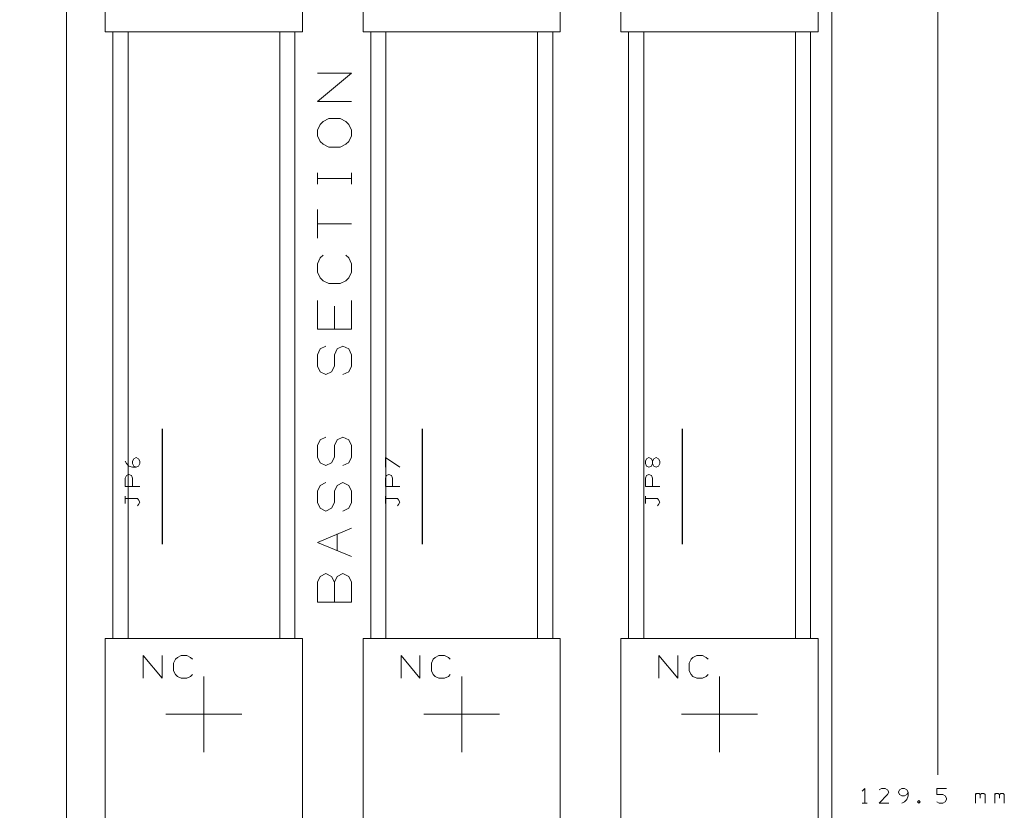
# Model space of a CAD drawing. Header units: millimetres. Extents: x -128 to 128, y -97 to 97.
# Tile 26 of 27: x 62 to 127, y 17 to 69. Entities that reach past the tile are written whole.
import ezdxf

# ---------------------------------------------------------------- set-up
doc = ezdxf.new("R2010")
doc.units = ezdxf.units.MM
doc.header["$MEASUREMENT"] = 0
doc.layers.add('Ebene 1', color=7, linetype='Continuous')

msp = doc.modelspace()

# ---------------------------------------------------------------- linework, layer by layer
at = {"layer": 'Ebene 1', "lineweight": 20}
for points, knots in [([(-102.7063, -46.9188), (-102.7063, -46.9188), (116.0512, -46.9188), (116.0512, -46.9188), (116.0512, -46.9188), (116.0512, -46.9188), (116.0512, 82.5514), (116.0512, 82.5514), (116.0512, 82.5514), (116.0512, 82.5514), (-102.7063, 82.5514), (-102.7063, 82.5514), (-102.7063, 82.5514), (-102.7063, 82.5514), (-102.7063, -46.9188), (-102.7063, -46.9188)], [0, 0, 0, 0, 0.2, 0.2, 0.2, 0.2, 0.4, 0.4, 0.4, 0.4, 0.6, 0.6, 0.6, 0.6, 1, 1, 1, 1]), ([(68.1387, 68.0815), (68.1387, 68.0815), (81.1385, 68.0815), (81.1385, 68.0815), (81.1385, 68.0815), (81.1385, 68.0815), (81.1385, 70.5813), (81.1385, 70.5813), (81.1385, 70.5813), (81.1385, 70.5813), (68.1387, 70.5813), (68.1387, 70.5813), (68.1387, 70.5813), (68.1387, 70.5813), (68.1387, 68.0815), (68.1387, 68.0815)], [0, 0, 0, 0, 0.2, 0.2, 0.2, 0.2, 0.4, 0.4, 0.4, 0.4, 0.6, 0.6, 0.6, 0.6, 1, 1, 1, 1]), ([(85.1387, 68.0815), (85.1387, 68.0815), (98.1386, 68.0815), (98.1386, 68.0815), (98.1386, 68.0815), (98.1386, 68.0815), (98.1386, 70.5813), (98.1386, 70.5813), (98.1386, 70.5813), (98.1386, 70.5813), (85.1387, 70.5813), (85.1387, 70.5813), (85.1387, 70.5813), (85.1387, 70.5813), (85.1387, 68.0815), (85.1387, 68.0815)], [0, 0, 0, 0, 0.2, 0.2, 0.2, 0.2, 0.4, 0.4, 0.4, 0.4, 0.6, 0.6, 0.6, 0.6, 1, 1, 1, 1]), ([(102.1387, 68.0815), (102.1387, 68.0815), (115.1386, 68.0815), (115.1386, 68.0815), (115.1386, 68.0815), (115.1386, 68.0815), (115.1386, 70.5813), (115.1386, 70.5813), (115.1386, 70.5813), (115.1386, 70.5813), (102.1387, 70.5813), (102.1387, 70.5813), (102.1387, 70.5813), (102.1387, 70.5813), (102.1387, 68.0815), (102.1387, 68.0815)], [0, 0, 0, 0, 0.2, 0.2, 0.2, 0.2, 0.4, 0.4, 0.4, 0.4, 0.6, 0.6, 0.6, 0.6, 1, 1, 1, 1]), ([(68.6386, 28.0814), (68.6386, 28.0814), (80.6387, 28.0814), (80.6387, 28.0814), (80.6387, 28.0814), (80.6387, 28.0814), (80.6387, 68.0815), (80.6387, 68.0815), (80.6387, 68.0815), (80.6387, 68.0815), (68.6386, 68.0815), (68.6386, 68.0815), (68.6386, 68.0815), (68.6386, 68.0815), (68.6386, 28.0814), (68.6386, 28.0814)], [0, 0, 0, 0, 0.2, 0.2, 0.2, 0.2, 0.4, 0.4, 0.4, 0.4, 0.6, 0.6, 0.6, 0.6, 1, 1, 1, 1]), ([(69.6387, 28.0814), (69.6387, 28.0814), (79.6385, 28.0814), (79.6385, 28.0814), (79.6385, 28.0814), (79.6385, 28.0814), (79.6385, 68.0815), (79.6385, 68.0815), (79.6385, 68.0815), (79.6385, 68.0815), (69.6387, 68.0815), (69.6387, 68.0815), (69.6387, 68.0815), (69.6387, 68.0815), (69.6387, 28.0814), (69.6387, 28.0814)], [0, 0, 0, 0, 0.2, 0.2, 0.2, 0.2, 0.4, 0.4, 0.4, 0.4, 0.6, 0.6, 0.6, 0.6, 1, 1, 1, 1]), ([(85.6386, 28.0814), (85.6386, 28.0814), (97.6387, 28.0814), (97.6387, 28.0814), (97.6387, 28.0814), (97.6387, 28.0814), (97.6387, 68.0815), (97.6387, 68.0815), (97.6387, 68.0815), (97.6387, 68.0815), (85.6386, 68.0815), (85.6386, 68.0815), (85.6386, 68.0815), (85.6386, 68.0815), (85.6386, 28.0814), (85.6386, 28.0814)], [0, 0, 0, 0, 0.2, 0.2, 0.2, 0.2, 0.4, 0.4, 0.4, 0.4, 0.6, 0.6, 0.6, 0.6, 1, 1, 1, 1]), ([(86.6387, 28.0814), (86.6387, 28.0814), (96.6385, 28.0814), (96.6385, 28.0814), (96.6385, 28.0814), (96.6385, 28.0814), (96.6385, 68.0815), (96.6385, 68.0815), (96.6385, 68.0815), (96.6385, 68.0815), (86.6387, 68.0815), (86.6387, 68.0815), (86.6387, 68.0815), (86.6387, 68.0815), (86.6387, 28.0814), (86.6387, 28.0814)], [0, 0, 0, 0, 0.2, 0.2, 0.2, 0.2, 0.4, 0.4, 0.4, 0.4, 0.6, 0.6, 0.6, 0.6, 1, 1, 1, 1]), ([(102.6386, 28.0814), (102.6386, 28.0814), (114.6387, 28.0814), (114.6387, 28.0814), (114.6387, 28.0814), (114.6387, 28.0814), (114.6387, 68.0815), (114.6387, 68.0815), (114.6387, 68.0815), (114.6387, 68.0815), (102.6386, 68.0815), (102.6386, 68.0815), (102.6386, 68.0815), (102.6386, 68.0815), (102.6386, 28.0814), (102.6386, 28.0814)], [0, 0, 0, 0, 0.2, 0.2, 0.2, 0.2, 0.4, 0.4, 0.4, 0.4, 0.6, 0.6, 0.6, 0.6, 1, 1, 1, 1]), ([(103.6387, 28.0814), (103.6387, 28.0814), (113.6385, 28.0814), (113.6385, 28.0814), (113.6385, 28.0814), (113.6385, 28.0814), (113.6385, 68.0815), (113.6385, 68.0815), (113.6385, 68.0815), (113.6385, 68.0815), (103.6387, 68.0815), (103.6387, 68.0815), (103.6387, 68.0815), (103.6387, 68.0815), (103.6387, 28.0814), (103.6387, 28.0814)], [0, 0, 0, 0, 0.2, 0.2, 0.2, 0.2, 0.4, 0.4, 0.4, 0.4, 0.6, 0.6, 0.6, 0.6, 1, 1, 1, 1]), ([(84.3735, 63.4813), (84.3735, 63.4813), (82.1235, 63.4813), (82.1235, 63.4813), (82.1235, 63.4813), (82.1235, 63.4813), (84.3735, 65.3563), (84.3735, 65.3563), (84.3735, 65.3563), (84.3735, 65.3563), (82.1235, 65.3563), (82.1235, 65.3563)], [0, 0, 0, 0, 0.25, 0.25, 0.25, 0.25, 0.5, 0.5, 0.5, 0.5, 1, 1, 1, 1]), ([(83.6235, 60.4813), (83.6235, 60.4813), (82.8735, 60.4813), (82.8735, 60.4813), (82.8735, 60.4813), (82.8735, 60.4813), (82.4985, 60.6689), (82.4985, 60.6689), (82.4985, 60.6689), (82.4985, 60.6689), (82.3112, 60.8563), (82.3112, 60.8563), (82.3112, 60.8563), (82.3112, 60.8563), (82.1235, 61.2313), (82.1235, 61.2313), (82.1235, 61.2313), (82.1235, 61.2313), (82.1235, 61.6063), (82.1235, 61.6063), (82.1235, 61.6063), (82.1235, 61.6063), (82.3112, 61.9813), (82.3112, 61.9813), (82.3112, 61.9813), (82.3112, 61.9813), (82.4985, 62.169), (82.4985, 62.169), (82.4985, 62.169), (82.4985, 62.169), (82.8735, 62.3563), (82.8735, 62.3563), (82.8735, 62.3563), (82.8735, 62.3563), (83.6235, 62.3563), (83.6235, 62.3563), (83.6235, 62.3563), (83.6235, 62.3563), (83.9985, 62.169), (83.9985, 62.169), (83.9985, 62.169), (83.9985, 62.169), (84.1862, 61.9813), (84.1862, 61.9813), (84.1862, 61.9813), (84.1862, 61.9813), (84.3735, 61.6063), (84.3735, 61.6063), (84.3735, 61.6063), (84.3735, 61.6063), (84.3735, 61.2313), (84.3735, 61.2313), (84.3735, 61.2313), (84.3735, 61.2313), (84.1862, 60.8563), (84.1862, 60.8563), (84.1862, 60.8563), (84.1862, 60.8563), (83.9985, 60.6689), (83.9985, 60.6689), (83.9985, 60.6689), (83.9985, 60.6689), (83.6235, 60.4813), (83.6235, 60.4813)], [0, 0, 0, 0, 0.0588235, 0.0588235, 0.0588235, 0.0588235, 0.1176471, 0.1176471, 0.1176471, 0.1176471, 0.1764706, 0.1764706, 0.1764706, 0.1764706, 0.2352941, 0.2352941, 0.2352941, 0.2352941, 0.2941176, 0.2941176, 0.2941176, 0.2941176, 0.3529412, 0.3529412, 0.3529412, 0.3529412, 0.4117647, 0.4117647, 0.4117647, 0.4117647, 0.4705882, 0.4705882, 0.4705882, 0.4705882, 0.5294118, 0.5294118, 0.5294118, 0.5294118, 0.5882353, 0.5882353, 0.5882353, 0.5882353, 0.6470588, 0.6470588, 0.6470588, 0.6470588, 0.7058824, 0.7058824, 0.7058824, 0.7058824, 0.7647059, 0.7647059, 0.7647059, 0.7647059, 0.8235294, 0.8235294, 0.8235294, 0.8235294, 0.8823529, 0.8823529, 0.8823529, 0.8823529, 1, 1, 1, 1]), ([(83.9985, 53.3562), (83.9985, 53.3562), (84.1862, 53.1689), (84.1862, 53.1689), (84.1862, 53.1689), (84.1862, 53.1689), (84.3735, 52.7939), (84.3735, 52.7939), (84.3735, 52.7939), (84.3735, 52.7939), (84.3735, 52.2312), (84.3735, 52.2312), (84.3735, 52.2312), (84.3735, 52.2312), (84.1862, 51.8562), (84.1862, 51.8562), (84.1862, 51.8562), (84.1862, 51.8562), (83.9985, 51.6689), (83.9985, 51.6689), (83.9985, 51.6689), (83.9985, 51.6689), (83.6235, 51.4812), (83.6235, 51.4812), (83.6235, 51.4812), (83.6235, 51.4812), (82.8735, 51.4812), (82.8735, 51.4812), (82.8735, 51.4812), (82.8735, 51.4812), (82.4985, 51.6689), (82.4985, 51.6689), (82.4985, 51.6689), (82.4985, 51.6689), (82.3112, 51.8562), (82.3112, 51.8562), (82.3112, 51.8562), (82.3112, 51.8562), (82.1235, 52.2312), (82.1235, 52.2312), (82.1235, 52.2312), (82.1235, 52.2312), (82.1235, 52.7939), (82.1235, 52.7939), (82.1235, 52.7939), (82.1235, 52.7939), (82.3112, 53.1689), (82.3112, 53.1689), (82.3112, 53.1689), (82.3112, 53.1689), (82.4985, 53.3562), (82.4985, 53.3562)], [0, 0, 0, 0, 0.0714286, 0.0714286, 0.0714286, 0.0714286, 0.1428571, 0.1428571, 0.1428571, 0.1428571, 0.2142857, 0.2142857, 0.2142857, 0.2142857, 0.2857143, 0.2857143, 0.2857143, 0.2857143, 0.3571429, 0.3571429, 0.3571429, 0.3571429, 0.4285714, 0.4285714, 0.4285714, 0.4285714, 0.5, 0.5, 0.5, 0.5, 0.5714286, 0.5714286, 0.5714286, 0.5714286, 0.6428571, 0.6428571, 0.6428571, 0.6428571, 0.7142857, 0.7142857, 0.7142857, 0.7142857, 0.7857143, 0.7857143, 0.7857143, 0.7857143, 0.8571429, 0.8571429, 0.8571429, 0.8571429, 1, 1, 1, 1]), ([(84.3735, 48.4812), (84.3735, 48.4812), (82.1235, 48.4812), (82.1235, 48.4812), (82.1235, 48.4812), (82.1235, 48.4812), (82.1235, 50.3562), (82.1235, 50.3562)], [0, 0, 0, 0, 0.3333333, 0.3333333, 0.3333333, 0.3333333, 1, 1, 1, 1]), ([(83.8112, 45.4815), (83.8112, 45.4815), (84.1862, 45.6688), (84.1862, 45.6688), (84.1862, 45.6688), (84.1862, 45.6688), (84.3735, 46.0438), (84.3735, 46.0438), (84.3735, 46.0438), (84.3735, 46.0438), (84.3735, 46.7938), (84.3735, 46.7938), (84.3735, 46.7938), (84.3735, 46.7938), (84.1862, 47.1688), (84.1862, 47.1688), (84.1862, 47.1688), (84.1862, 47.1688), (83.8112, 47.3565), (83.8112, 47.3565), (83.8112, 47.3565), (83.8112, 47.3565), (83.4362, 47.1688), (83.4362, 47.1688), (83.4362, 47.1688), (83.4362, 47.1688), (83.2485, 46.7938), (83.2485, 46.7938), (83.2485, 46.7938), (83.2485, 46.7938), (83.2485, 46.0438), (83.2485, 46.0438), (83.2485, 46.0438), (83.2485, 46.0438), (83.0612, 45.6688), (83.0612, 45.6688), (83.0612, 45.6688), (83.0612, 45.6688), (82.6862, 45.4815), (82.6862, 45.4815), (82.6862, 45.4815), (82.6862, 45.4815), (82.3112, 45.6688), (82.3112, 45.6688), (82.3112, 45.6688), (82.3112, 45.6688), (82.1235, 46.0438), (82.1235, 46.0438), (82.1235, 46.0438), (82.1235, 46.0438), (82.1235, 46.7938), (82.1235, 46.7938), (82.1235, 46.7938), (82.1235, 46.7938), (82.3112, 47.1688), (82.3112, 47.1688), (82.3112, 47.1688), (82.3112, 47.1688), (82.6862, 47.3565), (82.6862, 47.3565)], [0, 0, 0, 0, 0.0625, 0.0625, 0.0625, 0.0625, 0.125, 0.125, 0.125, 0.125, 0.1875, 0.1875, 0.1875, 0.1875, 0.25, 0.25, 0.25, 0.25, 0.3125, 0.3125, 0.3125, 0.3125, 0.375, 0.375, 0.375, 0.375, 0.4375, 0.4375, 0.4375, 0.4375, 0.5, 0.5, 0.5, 0.5, 0.5625, 0.5625, 0.5625, 0.5625, 0.625, 0.625, 0.625, 0.625, 0.6875, 0.6875, 0.6875, 0.6875, 0.75, 0.75, 0.75, 0.75, 0.8125, 0.8125, 0.8125, 0.8125, 0.875, 0.875, 0.875, 0.875, 1, 1, 1, 1]), ([(83.8112, 39.4815), (83.8112, 39.4815), (84.1862, 39.6688), (84.1862, 39.6688), (84.1862, 39.6688), (84.1862, 39.6688), (84.3735, 40.0438), (84.3735, 40.0438), (84.3735, 40.0438), (84.3735, 40.0438), (84.3735, 40.7938), (84.3735, 40.7938), (84.3735, 40.7938), (84.3735, 40.7938), (84.1862, 41.1688), (84.1862, 41.1688), (84.1862, 41.1688), (84.1862, 41.1688), (83.8112, 41.3565), (83.8112, 41.3565), (83.8112, 41.3565), (83.8112, 41.3565), (83.4362, 41.1688), (83.4362, 41.1688), (83.4362, 41.1688), (83.4362, 41.1688), (83.2485, 40.7938), (83.2485, 40.7938), (83.2485, 40.7938), (83.2485, 40.7938), (83.2485, 40.0438), (83.2485, 40.0438), (83.2485, 40.0438), (83.2485, 40.0438), (83.0612, 39.6688), (83.0612, 39.6688), (83.0612, 39.6688), (83.0612, 39.6688), (82.6862, 39.4815), (82.6862, 39.4815), (82.6862, 39.4815), (82.6862, 39.4815), (82.3112, 39.6688), (82.3112, 39.6688), (82.3112, 39.6688), (82.3112, 39.6688), (82.1235, 40.0438), (82.1235, 40.0438), (82.1235, 40.0438), (82.1235, 40.0438), (82.1235, 40.7938), (82.1235, 40.7938), (82.1235, 40.7938), (82.1235, 40.7938), (82.3112, 41.1688), (82.3112, 41.1688), (82.3112, 41.1688), (82.3112, 41.1688), (82.6862, 41.3565), (82.6862, 41.3565)], [0, 0, 0, 0, 0.0625, 0.0625, 0.0625, 0.0625, 0.125, 0.125, 0.125, 0.125, 0.1875, 0.1875, 0.1875, 0.1875, 0.25, 0.25, 0.25, 0.25, 0.3125, 0.3125, 0.3125, 0.3125, 0.375, 0.375, 0.375, 0.375, 0.4375, 0.4375, 0.4375, 0.4375, 0.5, 0.5, 0.5, 0.5, 0.5625, 0.5625, 0.5625, 0.5625, 0.625, 0.625, 0.625, 0.625, 0.6875, 0.6875, 0.6875, 0.6875, 0.75, 0.75, 0.75, 0.75, 0.8125, 0.8125, 0.8125, 0.8125, 0.875, 0.875, 0.875, 0.875, 1, 1, 1, 1]), ([(70.1724, 39.3714), (70.1724, 39.3714), (70.0137, 39.4508), (70.0137, 39.4508), (70.0137, 39.4508), (70.0137, 39.4508), (69.9343, 39.6095), (69.9343, 39.6095), (69.9343, 39.6095), (69.9343, 39.6095), (69.9343, 39.7683), (69.9343, 39.7683), (69.9343, 39.7683), (69.9343, 39.7683), (70.0137, 39.927), (70.0137, 39.927), (70.0137, 39.927), (70.0137, 39.927), (70.1724, 40.0064), (70.1724, 40.0064), (70.1724, 40.0064), (70.1724, 40.0064), (70.3312, 39.927), (70.3312, 39.927), (70.3312, 39.927), (70.3312, 39.927), (70.4106, 39.7683), (70.4106, 39.7683), (70.4106, 39.7683), (70.4106, 39.7683), (70.4106, 39.6095), (70.4106, 39.6095), (70.4106, 39.6095), (70.4106, 39.6095), (70.3312, 39.4508), (70.3312, 39.4508), (70.3312, 39.4508), (70.3312, 39.4508), (70.1724, 39.3714), (70.1724, 39.3714), (70.1724, 39.3714), (70.1724, 39.3714), (69.9343, 39.3714), (69.9343, 39.3714), (69.9343, 39.3714), (69.9343, 39.3714), (69.6962, 39.4508), (69.6962, 39.4508), (69.6962, 39.4508), (69.6962, 39.4508), (69.5374, 39.6095), (69.5374, 39.6095), (69.5374, 39.6095), (69.5374, 39.6095), (69.4581, 39.7683), (69.4581, 39.7683)], [0, 0, 0, 0, 0.0666667, 0.0666667, 0.0666667, 0.0666667, 0.1333333, 0.1333333, 0.1333333, 0.1333333, 0.2, 0.2, 0.2, 0.2, 0.2666667, 0.2666667, 0.2666667, 0.2666667, 0.3333333, 0.3333333, 0.3333333, 0.3333333, 0.4, 0.4, 0.4, 0.4, 0.4666667, 0.4666667, 0.4666667, 0.4666667, 0.5333333, 0.5333333, 0.5333333, 0.5333333, 0.6, 0.6, 0.6, 0.6, 0.6666667, 0.6666667, 0.6666667, 0.6666667, 0.7333333, 0.7333333, 0.7333333, 0.7333333, 0.8, 0.8, 0.8, 0.8, 0.8666667, 0.8666667, 0.8666667, 0.8666667, 1, 1, 1, 1]), ([(87.5556, 39.3714), (87.5556, 39.3714), (86.6031, 40.0064), (86.6031, 40.0064), (86.6031, 40.0064), (86.6031, 40.0064), (86.6031, 39.3714), (86.6031, 39.3714)], [0, 0, 0, 0, 0.3333333, 0.3333333, 0.3333333, 0.3333333, 1, 1, 1, 1]), ([(104.2243, 39.6095), (104.2243, 39.6095), (104.2243, 39.7683), (104.2243, 39.7683), (104.2243, 39.7683), (104.2243, 39.7683), (104.1449, 39.927), (104.1449, 39.927), (104.1449, 39.927), (104.1449, 39.927), (103.9862, 40.0064), (103.9862, 40.0064), (103.9862, 40.0064), (103.9862, 40.0064), (103.8274, 39.927), (103.8274, 39.927), (103.8274, 39.927), (103.8274, 39.927), (103.7481, 39.7683), (103.7481, 39.7683), (103.7481, 39.7683), (103.7481, 39.7683), (103.7481, 39.6095), (103.7481, 39.6095), (103.7481, 39.6095), (103.7481, 39.6095), (103.8274, 39.4508), (103.8274, 39.4508), (103.8274, 39.4508), (103.8274, 39.4508), (103.9862, 39.3714), (103.9862, 39.3714), (103.9862, 39.3714), (103.9862, 39.3714), (104.1449, 39.4508), (104.1449, 39.4508), (104.1449, 39.4508), (104.1449, 39.4508), (104.2243, 39.6095), (104.2243, 39.6095), (104.2243, 39.6095), (104.2243, 39.6095), (104.3037, 39.4508), (104.3037, 39.4508), (104.3037, 39.4508), (104.3037, 39.4508), (104.4624, 39.3714), (104.4624, 39.3714), (104.4624, 39.3714), (104.4624, 39.3714), (104.6212, 39.4508), (104.6212, 39.4508), (104.6212, 39.4508), (104.6212, 39.4508), (104.7006, 39.6095), (104.7006, 39.6095), (104.7006, 39.6095), (104.7006, 39.6095), (104.7006, 39.7683), (104.7006, 39.7683), (104.7006, 39.7683), (104.7006, 39.7683), (104.6212, 39.927), (104.6212, 39.927), (104.6212, 39.927), (104.6212, 39.927), (104.4624, 40.0064), (104.4624, 40.0064), (104.4624, 40.0064), (104.4624, 40.0064), (104.3037, 39.927), (104.3037, 39.927), (104.3037, 39.927), (104.3037, 39.927), (104.2243, 39.7683), (104.2243, 39.7683)], [0, 0, 0, 0, 0.05, 0.05, 0.05, 0.05, 0.1, 0.1, 0.1, 0.1, 0.15, 0.15, 0.15, 0.15, 0.2, 0.2, 0.2, 0.2, 0.25, 0.25, 0.25, 0.25, 0.3, 0.3, 0.3, 0.3, 0.35, 0.35, 0.35, 0.35, 0.4, 0.4, 0.4, 0.4, 0.45, 0.45, 0.45, 0.45, 0.5, 0.5, 0.5, 0.5, 0.55, 0.55, 0.55, 0.55, 0.6, 0.6, 0.6, 0.6, 0.65, 0.65, 0.65, 0.65, 0.7, 0.7, 0.7, 0.7, 0.75, 0.75, 0.75, 0.75, 0.8, 0.8, 0.8, 0.8, 0.85, 0.85, 0.85, 0.85, 0.9, 0.9, 0.9, 0.9, 1, 1, 1, 1]), ([(70.4106, 38.1014), (70.4106, 38.1014), (69.4581, 38.1014), (69.4581, 38.1014), (69.4581, 38.1014), (69.4581, 38.1014), (69.4581, 38.657), (69.4581, 38.657), (69.4581, 38.657), (69.4581, 38.657), (69.5374, 38.8158), (69.5374, 38.8158), (69.5374, 38.8158), (69.5374, 38.8158), (69.6962, 38.8951), (69.6962, 38.8951), (69.6962, 38.8951), (69.6962, 38.8951), (69.8549, 38.8158), (69.8549, 38.8158), (69.8549, 38.8158), (69.8549, 38.8158), (69.9343, 38.657), (69.9343, 38.657), (69.9343, 38.657), (69.9343, 38.657), (69.9343, 38.1014), (69.9343, 38.1014)], [0, 0, 0, 0, 0.125, 0.125, 0.125, 0.125, 0.25, 0.25, 0.25, 0.25, 0.375, 0.375, 0.375, 0.375, 0.5, 0.5, 0.5, 0.5, 0.625, 0.625, 0.625, 0.625, 0.75, 0.75, 0.75, 0.75, 1, 1, 1, 1]), ([(83.8112, 36.4814), (83.8112, 36.4814), (84.1862, 36.6688), (84.1862, 36.6688), (84.1862, 36.6688), (84.1862, 36.6688), (84.3735, 37.0438), (84.3735, 37.0438), (84.3735, 37.0438), (84.3735, 37.0438), (84.3735, 37.7938), (84.3735, 37.7938), (84.3735, 37.7938), (84.3735, 37.7938), (84.1862, 38.1688), (84.1862, 38.1688), (84.1862, 38.1688), (84.1862, 38.1688), (83.8112, 38.3565), (83.8112, 38.3565), (83.8112, 38.3565), (83.8112, 38.3565), (83.4362, 38.1688), (83.4362, 38.1688), (83.4362, 38.1688), (83.4362, 38.1688), (83.2485, 37.7938), (83.2485, 37.7938), (83.2485, 37.7938), (83.2485, 37.7938), (83.2485, 37.0438), (83.2485, 37.0438), (83.2485, 37.0438), (83.2485, 37.0438), (83.0612, 36.6688), (83.0612, 36.6688), (83.0612, 36.6688), (83.0612, 36.6688), (82.6862, 36.4814), (82.6862, 36.4814), (82.6862, 36.4814), (82.6862, 36.4814), (82.3112, 36.6688), (82.3112, 36.6688), (82.3112, 36.6688), (82.3112, 36.6688), (82.1235, 37.0438), (82.1235, 37.0438), (82.1235, 37.0438), (82.1235, 37.0438), (82.1235, 37.7938), (82.1235, 37.7938), (82.1235, 37.7938), (82.1235, 37.7938), (82.3112, 38.1688), (82.3112, 38.1688), (82.3112, 38.1688), (82.3112, 38.1688), (82.6862, 38.3565), (82.6862, 38.3565)], [0, 0, 0, 0, 0.0625, 0.0625, 0.0625, 0.0625, 0.125, 0.125, 0.125, 0.125, 0.1875, 0.1875, 0.1875, 0.1875, 0.25, 0.25, 0.25, 0.25, 0.3125, 0.3125, 0.3125, 0.3125, 0.375, 0.375, 0.375, 0.375, 0.4375, 0.4375, 0.4375, 0.4375, 0.5, 0.5, 0.5, 0.5, 0.5625, 0.5625, 0.5625, 0.5625, 0.625, 0.625, 0.625, 0.625, 0.6875, 0.6875, 0.6875, 0.6875, 0.75, 0.75, 0.75, 0.75, 0.8125, 0.8125, 0.8125, 0.8125, 0.875, 0.875, 0.875, 0.875, 1, 1, 1, 1]), ([(87.5556, 38.1014), (87.5556, 38.1014), (86.6031, 38.1014), (86.6031, 38.1014), (86.6031, 38.1014), (86.6031, 38.1014), (86.6031, 38.657), (86.6031, 38.657), (86.6031, 38.657), (86.6031, 38.657), (86.6824, 38.8158), (86.6824, 38.8158), (86.6824, 38.8158), (86.6824, 38.8158), (86.8412, 38.8951), (86.8412, 38.8951), (86.8412, 38.8951), (86.8412, 38.8951), (86.9999, 38.8158), (86.9999, 38.8158), (86.9999, 38.8158), (86.9999, 38.8158), (87.0793, 38.657), (87.0793, 38.657), (87.0793, 38.657), (87.0793, 38.657), (87.0793, 38.1014), (87.0793, 38.1014)], [0, 0, 0, 0, 0.125, 0.125, 0.125, 0.125, 0.25, 0.25, 0.25, 0.25, 0.375, 0.375, 0.375, 0.375, 0.5, 0.5, 0.5, 0.5, 0.625, 0.625, 0.625, 0.625, 0.75, 0.75, 0.75, 0.75, 1, 1, 1, 1]), ([(104.7006, 38.1014), (104.7006, 38.1014), (103.7481, 38.1014), (103.7481, 38.1014), (103.7481, 38.1014), (103.7481, 38.1014), (103.7481, 38.657), (103.7481, 38.657), (103.7481, 38.657), (103.7481, 38.657), (103.8274, 38.8158), (103.8274, 38.8158), (103.8274, 38.8158), (103.8274, 38.8158), (103.9862, 38.8951), (103.9862, 38.8951), (103.9862, 38.8951), (103.9862, 38.8951), (104.1449, 38.8158), (104.1449, 38.8158), (104.1449, 38.8158), (104.1449, 38.8158), (104.2243, 38.657), (104.2243, 38.657), (104.2243, 38.657), (104.2243, 38.657), (104.2243, 38.1014), (104.2243, 38.1014)], [0, 0, 0, 0, 0.125, 0.125, 0.125, 0.125, 0.25, 0.25, 0.25, 0.25, 0.375, 0.375, 0.375, 0.375, 0.5, 0.5, 0.5, 0.5, 0.625, 0.625, 0.625, 0.625, 0.75, 0.75, 0.75, 0.75, 1, 1, 1, 1]), ([(70.2518, 36.8314), (70.2518, 36.8314), (70.3312, 36.9108), (70.3312, 36.9108), (70.3312, 36.9108), (70.3312, 36.9108), (70.4106, 37.0695), (70.4106, 37.0695), (70.4106, 37.0695), (70.4106, 37.0695), (70.3312, 37.2283), (70.3312, 37.2283), (70.3312, 37.2283), (70.3312, 37.2283), (70.2518, 37.3076), (70.2518, 37.3076), (70.2518, 37.3076), (70.2518, 37.3076), (69.4581, 37.3076), (69.4581, 37.3076), (69.4581, 37.3076), (69.4581, 37.3076), (69.4581, 37.4664), (69.4581, 37.4664)], [0, 0, 0, 0, 0.1428571, 0.1428571, 0.1428571, 0.1428571, 0.2857143, 0.2857143, 0.2857143, 0.2857143, 0.4285714, 0.4285714, 0.4285714, 0.4285714, 0.5714286, 0.5714286, 0.5714286, 0.5714286, 0.7142857, 0.7142857, 0.7142857, 0.7142857, 1, 1, 1, 1]), ([(87.3968, 36.8314), (87.3968, 36.8314), (87.4762, 36.9108), (87.4762, 36.9108), (87.4762, 36.9108), (87.4762, 36.9108), (87.5556, 37.0695), (87.5556, 37.0695), (87.5556, 37.0695), (87.5556, 37.0695), (87.4762, 37.2283), (87.4762, 37.2283), (87.4762, 37.2283), (87.4762, 37.2283), (87.3968, 37.3076), (87.3968, 37.3076), (87.3968, 37.3076), (87.3968, 37.3076), (86.6031, 37.3076), (86.6031, 37.3076), (86.6031, 37.3076), (86.6031, 37.3076), (86.6031, 37.4664), (86.6031, 37.4664)], [0, 0, 0, 0, 0.1428571, 0.1428571, 0.1428571, 0.1428571, 0.2857143, 0.2857143, 0.2857143, 0.2857143, 0.4285714, 0.4285714, 0.4285714, 0.4285714, 0.5714286, 0.5714286, 0.5714286, 0.5714286, 0.7142857, 0.7142857, 0.7142857, 0.7142857, 1, 1, 1, 1]), ([(104.5418, 36.8314), (104.5418, 36.8314), (104.6212, 36.9108), (104.6212, 36.9108), (104.6212, 36.9108), (104.6212, 36.9108), (104.7006, 37.0695), (104.7006, 37.0695), (104.7006, 37.0695), (104.7006, 37.0695), (104.6212, 37.2283), (104.6212, 37.2283), (104.6212, 37.2283), (104.6212, 37.2283), (104.5418, 37.3076), (104.5418, 37.3076), (104.5418, 37.3076), (104.5418, 37.3076), (103.7481, 37.3076), (103.7481, 37.3076), (103.7481, 37.3076), (103.7481, 37.3076), (103.7481, 37.4664), (103.7481, 37.4664)], [0, 0, 0, 0, 0.1428571, 0.1428571, 0.1428571, 0.1428571, 0.2857143, 0.2857143, 0.2857143, 0.2857143, 0.4285714, 0.4285714, 0.4285714, 0.4285714, 0.5714286, 0.5714286, 0.5714286, 0.5714286, 0.7142857, 0.7142857, 0.7142857, 0.7142857, 1, 1, 1, 1]), ([(84.3735, 33.4814), (84.3735, 33.4814), (82.1235, 34.4187), (82.1235, 34.4187), (82.1235, 34.4187), (82.1235, 34.4187), (84.3735, 35.3564), (84.3735, 35.3564)], [0, 0, 0, 0, 0.3333333, 0.3333333, 0.3333333, 0.3333333, 1, 1, 1, 1]), ([(83.2485, 31.7937), (83.2485, 31.7937), (83.4362, 32.1687), (83.4362, 32.1687), (83.4362, 32.1687), (83.4362, 32.1687), (83.8112, 32.3564), (83.8112, 32.3564), (83.8112, 32.3564), (83.8112, 32.3564), (84.1862, 32.1687), (84.1862, 32.1687), (84.1862, 32.1687), (84.1862, 32.1687), (84.3735, 31.7937), (84.3735, 31.7937), (84.3735, 31.7937), (84.3735, 31.7937), (84.3735, 30.4814), (84.3735, 30.4814), (84.3735, 30.4814), (84.3735, 30.4814), (82.1235, 30.4814), (82.1235, 30.4814), (82.1235, 30.4814), (82.1235, 30.4814), (82.1235, 31.7937), (82.1235, 31.7937), (82.1235, 31.7937), (82.1235, 31.7937), (82.3112, 32.1687), (82.3112, 32.1687), (82.3112, 32.1687), (82.3112, 32.1687), (82.6862, 32.3564), (82.6862, 32.3564), (82.6862, 32.3564), (82.6862, 32.3564), (83.0612, 32.1687), (83.0612, 32.1687), (83.0612, 32.1687), (83.0612, 32.1687), (83.2485, 31.7937), (83.2485, 31.7937), (83.2485, 31.7937), (83.2485, 31.7937), (83.2485, 30.4814), (83.2485, 30.4814)], [0, 0, 0, 0, 0.0769231, 0.0769231, 0.0769231, 0.0769231, 0.1538462, 0.1538462, 0.1538462, 0.1538462, 0.2307692, 0.2307692, 0.2307692, 0.2307692, 0.3076923, 0.3076923, 0.3076923, 0.3076923, 0.3846154, 0.3846154, 0.3846154, 0.3846154, 0.4615385, 0.4615385, 0.4615385, 0.4615385, 0.5384615, 0.5384615, 0.5384615, 0.5384615, 0.6153846, 0.6153846, 0.6153846, 0.6153846, 0.6923077, 0.6923077, 0.6923077, 0.6923077, 0.7692308, 0.7692308, 0.7692308, 0.7692308, 0.8461538, 0.8461538, 0.8461538, 0.8461538, 1, 1, 1, 1]), ([(68.1387, -46.9188), (68.1387, -46.9188), (81.1385, -46.9188), (81.1385, -46.9188), (81.1385, -46.9188), (81.1385, -46.9188), (81.1385, 28.0814), (81.1385, 28.0814), (81.1385, 28.0814), (81.1385, 28.0814), (68.1387, 28.0814), (68.1387, 28.0814), (68.1387, 28.0814), (68.1387, 28.0814), (68.1387, -46.9188), (68.1387, -46.9188)], [0, 0, 0, 0, 0.2, 0.2, 0.2, 0.2, 0.4, 0.4, 0.4, 0.4, 0.6, 0.6, 0.6, 0.6, 1, 1, 1, 1]), ([(85.1387, -46.9188), (85.1387, -46.9188), (98.1386, -46.9188), (98.1386, -46.9188), (98.1386, -46.9188), (98.1386, -46.9188), (98.1386, 28.0814), (98.1386, 28.0814), (98.1386, 28.0814), (98.1386, 28.0814), (85.1387, 28.0814), (85.1387, 28.0814), (85.1387, 28.0814), (85.1387, 28.0814), (85.1387, -46.9188), (85.1387, -46.9188)], [0, 0, 0, 0, 0.2, 0.2, 0.2, 0.2, 0.4, 0.4, 0.4, 0.4, 0.6, 0.6, 0.6, 0.6, 1, 1, 1, 1]), ([(102.1387, -46.9188), (102.1387, -46.9188), (115.1386, -46.9188), (115.1386, -46.9188), (115.1386, -46.9188), (115.1386, -46.9188), (115.1386, 28.0814), (115.1386, 28.0814), (115.1386, 28.0814), (115.1386, 28.0814), (102.1387, 28.0814), (102.1387, 28.0814), (102.1387, 28.0814), (102.1387, 28.0814), (102.1387, -46.9188), (102.1387, -46.9188)], [0, 0, 0, 0, 0.2, 0.2, 0.2, 0.2, 0.4, 0.4, 0.4, 0.4, 0.6, 0.6, 0.6, 0.6, 1, 1, 1, 1]), ([(70.6388, 25.4564), (70.6388, 25.4564), (70.6388, 26.9564), (70.6388, 26.9564), (70.6388, 26.9564), (70.6388, 26.9564), (71.8887, 25.4564), (71.8887, 25.4564), (71.8887, 25.4564), (71.8887, 25.4564), (71.8887, 26.9564), (71.8887, 26.9564)], [0, 0, 0, 0, 0.25, 0.25, 0.25, 0.25, 0.5, 0.5, 0.5, 0.5, 1, 1, 1, 1]), ([(73.8886, 25.7062), (73.8886, 25.7062), (73.7637, 25.5813), (73.7637, 25.5813), (73.7637, 25.5813), (73.7637, 25.5813), (73.5136, 25.4564), (73.5136, 25.4564), (73.5136, 25.4564), (73.5136, 25.4564), (73.1386, 25.4564), (73.1386, 25.4564), (73.1386, 25.4564), (73.1386, 25.4564), (72.8885, 25.5813), (72.8885, 25.5813), (72.8885, 25.5813), (72.8885, 25.5813), (72.7636, 25.7062), (72.7636, 25.7062), (72.7636, 25.7062), (72.7636, 25.7062), (72.6387, 25.9563), (72.6387, 25.9563), (72.6387, 25.9563), (72.6387, 25.9563), (72.6387, 26.4562), (72.6387, 26.4562), (72.6387, 26.4562), (72.6387, 26.4562), (72.7636, 26.7063), (72.7636, 26.7063), (72.7636, 26.7063), (72.7636, 26.7063), (72.8885, 26.8312), (72.8885, 26.8312), (72.8885, 26.8312), (72.8885, 26.8312), (73.1386, 26.9564), (73.1386, 26.9564), (73.1386, 26.9564), (73.1386, 26.9564), (73.5136, 26.9564), (73.5136, 26.9564), (73.5136, 26.9564), (73.5136, 26.9564), (73.7637, 26.8312), (73.7637, 26.8312), (73.7637, 26.8312), (73.7637, 26.8312), (73.8886, 26.7063), (73.8886, 26.7063)], [0, 0, 0, 0, 0.0714286, 0.0714286, 0.0714286, 0.0714286, 0.1428571, 0.1428571, 0.1428571, 0.1428571, 0.2142857, 0.2142857, 0.2142857, 0.2142857, 0.2857143, 0.2857143, 0.2857143, 0.2857143, 0.3571429, 0.3571429, 0.3571429, 0.3571429, 0.4285714, 0.4285714, 0.4285714, 0.4285714, 0.5, 0.5, 0.5, 0.5, 0.5714286, 0.5714286, 0.5714286, 0.5714286, 0.6428571, 0.6428571, 0.6428571, 0.6428571, 0.7142857, 0.7142857, 0.7142857, 0.7142857, 0.7857143, 0.7857143, 0.7857143, 0.7857143, 0.8571429, 0.8571429, 0.8571429, 0.8571429, 1, 1, 1, 1]), ([(87.6388, 25.4564), (87.6388, 25.4564), (87.6388, 26.9564), (87.6388, 26.9564), (87.6388, 26.9564), (87.6388, 26.9564), (88.8887, 25.4564), (88.8887, 25.4564), (88.8887, 25.4564), (88.8887, 25.4564), (88.8887, 26.9564), (88.8887, 26.9564)], [0, 0, 0, 0, 0.25, 0.25, 0.25, 0.25, 0.5, 0.5, 0.5, 0.5, 1, 1, 1, 1]), ([(90.8886, 25.7062), (90.8886, 25.7062), (90.7637, 25.5813), (90.7637, 25.5813), (90.7637, 25.5813), (90.7637, 25.5813), (90.5136, 25.4564), (90.5136, 25.4564), (90.5136, 25.4564), (90.5136, 25.4564), (90.1386, 25.4564), (90.1386, 25.4564), (90.1386, 25.4564), (90.1386, 25.4564), (89.8885, 25.5813), (89.8885, 25.5813), (89.8885, 25.5813), (89.8885, 25.5813), (89.7636, 25.7062), (89.7636, 25.7062), (89.7636, 25.7062), (89.7636, 25.7062), (89.6387, 25.9563), (89.6387, 25.9563), (89.6387, 25.9563), (89.6387, 25.9563), (89.6387, 26.4562), (89.6387, 26.4562), (89.6387, 26.4562), (89.6387, 26.4562), (89.7636, 26.7063), (89.7636, 26.7063), (89.7636, 26.7063), (89.7636, 26.7063), (89.8885, 26.8312), (89.8885, 26.8312), (89.8885, 26.8312), (89.8885, 26.8312), (90.1386, 26.9564), (90.1386, 26.9564), (90.1386, 26.9564), (90.1386, 26.9564), (90.5136, 26.9564), (90.5136, 26.9564), (90.5136, 26.9564), (90.5136, 26.9564), (90.7637, 26.8312), (90.7637, 26.8312), (90.7637, 26.8312), (90.7637, 26.8312), (90.8886, 26.7063), (90.8886, 26.7063)], [0, 0, 0, 0, 0.0714286, 0.0714286, 0.0714286, 0.0714286, 0.1428571, 0.1428571, 0.1428571, 0.1428571, 0.2142857, 0.2142857, 0.2142857, 0.2142857, 0.2857143, 0.2857143, 0.2857143, 0.2857143, 0.3571429, 0.3571429, 0.3571429, 0.3571429, 0.4285714, 0.4285714, 0.4285714, 0.4285714, 0.5, 0.5, 0.5, 0.5, 0.5714286, 0.5714286, 0.5714286, 0.5714286, 0.6428571, 0.6428571, 0.6428571, 0.6428571, 0.7142857, 0.7142857, 0.7142857, 0.7142857, 0.7857143, 0.7857143, 0.7857143, 0.7857143, 0.8571429, 0.8571429, 0.8571429, 0.8571429, 1, 1, 1, 1]), ([(104.6385, 25.4564), (104.6385, 25.4564), (104.6385, 26.9564), (104.6385, 26.9564), (104.6385, 26.9564), (104.6385, 26.9564), (105.8887, 25.4564), (105.8887, 25.4564), (105.8887, 25.4564), (105.8887, 25.4564), (105.8887, 26.9564), (105.8887, 26.9564)], [0, 0, 0, 0, 0.25, 0.25, 0.25, 0.25, 0.5, 0.5, 0.5, 0.5, 1, 1, 1, 1]), ([(107.8886, 25.7062), (107.8886, 25.7062), (107.7637, 25.5813), (107.7637, 25.5813), (107.7637, 25.5813), (107.7637, 25.5813), (107.5136, 25.4564), (107.5136, 25.4564), (107.5136, 25.4564), (107.5136, 25.4564), (107.1386, 25.4564), (107.1386, 25.4564), (107.1386, 25.4564), (107.1386, 25.4564), (106.8885, 25.5813), (106.8885, 25.5813), (106.8885, 25.5813), (106.8885, 25.5813), (106.7636, 25.7062), (106.7636, 25.7062), (106.7636, 25.7062), (106.7636, 25.7062), (106.6387, 25.9563), (106.6387, 25.9563), (106.6387, 25.9563), (106.6387, 25.9563), (106.6387, 26.4562), (106.6387, 26.4562), (106.6387, 26.4562), (106.6387, 26.4562), (106.7636, 26.7063), (106.7636, 26.7063), (106.7636, 26.7063), (106.7636, 26.7063), (106.8885, 26.8312), (106.8885, 26.8312), (106.8885, 26.8312), (106.8885, 26.8312), (107.1386, 26.9564), (107.1386, 26.9564), (107.1386, 26.9564), (107.1386, 26.9564), (107.5136, 26.9564), (107.5136, 26.9564), (107.5136, 26.9564), (107.5136, 26.9564), (107.7637, 26.8312), (107.7637, 26.8312), (107.7637, 26.8312), (107.7637, 26.8312), (107.8886, 26.7063), (107.8886, 26.7063)], [0, 0, 0, 0, 0.0714286, 0.0714286, 0.0714286, 0.0714286, 0.1428571, 0.1428571, 0.1428571, 0.1428571, 0.2142857, 0.2142857, 0.2142857, 0.2142857, 0.2857143, 0.2857143, 0.2857143, 0.2857143, 0.3571429, 0.3571429, 0.3571429, 0.3571429, 0.4285714, 0.4285714, 0.4285714, 0.4285714, 0.5, 0.5, 0.5, 0.5, 0.5714286, 0.5714286, 0.5714286, 0.5714286, 0.6428571, 0.6428571, 0.6428571, 0.6428571, 0.7142857, 0.7142857, 0.7142857, 0.7142857, 0.7857143, 0.7857143, 0.7857143, 0.7857143, 0.8571429, 0.8571429, 0.8571429, 0.8571429, 1, 1, 1, 1])]:
    msp.add_open_spline(points, degree=3, knots=knots, dxfattribs=at)
for points in [[(65.5687, 81.2814), (65.5687, 81.2814), (65.5687, -45.7186), (65.5687, -45.7186)], [(123.0362, 81.7386), (123.0362, 81.7386), (123.0362, 19.0863), (123.0362, 19.0863)], [(82.1235, 58.0439), (82.1235, 58.0439), (82.1235, 58.7939), (82.1235, 58.7939)], [(84.3735, 58.0439), (84.3735, 58.0439), (84.3735, 58.7939), (84.3735, 58.7939)], [(84.3735, 58.4189), (84.3735, 58.4189), (82.1235, 58.4189), (82.1235, 58.4189)], [(82.1235, 54.4812), (82.1235, 54.4812), (82.1235, 56.3562), (82.1235, 56.3562)], [(84.3735, 55.4189), (84.3735, 55.4189), (82.1235, 55.4189), (82.1235, 55.4189)], [(84.3735, 48.4812), (84.3735, 48.4812), (84.3735, 50.3562), (84.3735, 50.3562)], [(83.2485, 49.9812), (83.2485, 49.9812), (83.2485, 48.4812), (83.2485, 48.4812)], [(69.4581, 37.3076), (69.4581, 37.3076), (69.4581, 36.9901), (69.4581, 36.9901)], [(86.6031, 37.3076), (86.6031, 37.3076), (86.6031, 36.9901), (86.6031, 36.9901)], [(103.7481, 37.3076), (103.7481, 37.3076), (103.7481, 36.9901), (103.7481, 36.9901)], [(83.4362, 33.8564), (83.4362, 33.8564), (83.4362, 34.9814), (83.4362, 34.9814)], [(74.6386, 25.5813), (74.6386, 25.5813), (74.6386, 20.5814), (74.6386, 20.5814)], [(91.6386, 25.5813), (91.6386, 25.5813), (91.6386, 20.5814), (91.6386, 20.5814)], [(108.6386, 25.5813), (108.6386, 25.5813), (108.6386, 20.5814), (108.6386, 20.5814)], [(77.1387, 23.0812), (77.1387, 23.0812), (72.1385, 23.0812), (72.1385, 23.0812)], [(94.1388, 23.0812), (94.1388, 23.0812), (89.1385, 23.0812), (89.1385, 23.0812)], [(111.1388, 23.0812), (111.1388, 23.0812), (106.1385, 23.0812), (106.1385, 23.0812)]]:
    msp.add_open_spline(points, degree=3, dxfattribs=at)
at = {"layer": 'Ebene 1', "lineweight": 30}
for points in [[(71.9187, 34.2914), (71.9187, 34.2914), (71.9187, 41.9114), (71.9187, 41.9114)], [(89.0637, 34.2914), (89.0637, 34.2914), (89.0637, 41.9114), (89.0637, 41.9114)], [(106.2087, 34.2914), (106.2087, 34.2914), (106.2087, 41.9114), (106.2087, 41.9114)]]:
    msp.add_open_spline(points, degree=3, dxfattribs=at)
at = {"layer": 'Ebene 1', "lineweight": 13}
for points, knots in [([(118.2102, 17.2289), (118.2102, 17.2289), (118.2102, 18.1814), (118.2102, 18.1814), (118.2102, 18.1814), (118.2102, 18.1814), (118.0514, 18.0227), (118.0514, 18.0227)], [0, 0, 0, 0, 0.3333333, 0.3333333, 0.3333333, 0.3333333, 1, 1, 1, 1]), ([(119.7977, 17.2289), (119.7977, 17.2289), (119.1627, 17.2289), (119.1627, 17.2289), (119.1627, 17.2289), (119.1627, 17.2289), (119.7183, 17.7846), (119.7183, 17.7846), (119.7183, 17.7846), (119.7183, 17.7846), (119.7977, 17.9433), (119.7977, 17.9433), (119.7977, 17.9433), (119.7977, 17.9433), (119.7183, 18.1021), (119.7183, 18.1021), (119.7183, 18.1021), (119.7183, 18.1021), (119.5596, 18.1814), (119.5596, 18.1814), (119.5596, 18.1814), (119.5596, 18.1814), (119.3214, 18.1814), (119.3214, 18.1814), (119.3214, 18.1814), (119.3214, 18.1814), (119.1627, 18.1021), (119.1627, 18.1021)], [0, 0, 0, 0, 0.125, 0.125, 0.125, 0.125, 0.25, 0.25, 0.25, 0.25, 0.375, 0.375, 0.375, 0.375, 0.5, 0.5, 0.5, 0.5, 0.625, 0.625, 0.625, 0.625, 0.75, 0.75, 0.75, 0.75, 1, 1, 1, 1]), ([(120.6708, 17.2289), (120.6708, 17.2289), (120.8296, 17.3083), (120.8296, 17.3083), (120.8296, 17.3083), (120.8296, 17.3083), (120.9883, 17.4671), (120.9883, 17.4671), (120.9883, 17.4671), (120.9883, 17.4671), (121.0677, 17.7052), (121.0677, 17.7052), (121.0677, 17.7052), (121.0677, 17.7052), (121.0677, 17.9433), (121.0677, 17.9433), (121.0677, 17.9433), (121.0677, 17.9433), (120.9883, 18.1021), (120.9883, 18.1021), (120.9883, 18.1021), (120.9883, 18.1021), (120.8296, 18.1814), (120.8296, 18.1814), (120.8296, 18.1814), (120.8296, 18.1814), (120.6708, 18.1814), (120.6708, 18.1814), (120.6708, 18.1814), (120.6708, 18.1814), (120.5121, 18.1021), (120.5121, 18.1021), (120.5121, 18.1021), (120.5121, 18.1021), (120.4327, 17.9433), (120.4327, 17.9433), (120.4327, 17.9433), (120.4327, 17.9433), (120.5121, 17.7846), (120.5121, 17.7846), (120.5121, 17.7846), (120.5121, 17.7846), (120.6708, 17.7052), (120.6708, 17.7052), (120.6708, 17.7052), (120.6708, 17.7052), (120.8296, 17.7052), (120.8296, 17.7052), (120.8296, 17.7052), (120.8296, 17.7052), (120.9883, 17.7846), (120.9883, 17.7846), (120.9883, 17.7846), (120.9883, 17.7846), (121.0677, 17.9433), (121.0677, 17.9433)], [0, 0, 0, 0, 0.0666667, 0.0666667, 0.0666667, 0.0666667, 0.1333333, 0.1333333, 0.1333333, 0.1333333, 0.2, 0.2, 0.2, 0.2, 0.2666667, 0.2666667, 0.2666667, 0.2666667, 0.3333333, 0.3333333, 0.3333333, 0.3333333, 0.4, 0.4, 0.4, 0.4, 0.4666667, 0.4666667, 0.4666667, 0.4666667, 0.5333333, 0.5333333, 0.5333333, 0.5333333, 0.6, 0.6, 0.6, 0.6, 0.6666667, 0.6666667, 0.6666667, 0.6666667, 0.7333333, 0.7333333, 0.7333333, 0.7333333, 0.8, 0.8, 0.8, 0.8, 0.8666667, 0.8666667, 0.8666667, 0.8666667, 1, 1, 1, 1]), ([(122.9727, 17.3083), (122.9727, 17.3083), (123.1314, 17.2289), (123.1314, 17.2289), (123.1314, 17.2289), (123.1314, 17.2289), (123.3696, 17.2289), (123.3696, 17.2289), (123.3696, 17.2289), (123.3696, 17.2289), (123.5283, 17.3083), (123.5283, 17.3083), (123.5283, 17.3083), (123.5283, 17.3083), (123.6077, 17.4671), (123.6077, 17.4671), (123.6077, 17.4671), (123.6077, 17.4671), (123.6077, 17.5464), (123.6077, 17.5464), (123.6077, 17.5464), (123.6077, 17.5464), (123.5283, 17.7052), (123.5283, 17.7052), (123.5283, 17.7052), (123.5283, 17.7052), (123.3696, 17.7846), (123.3696, 17.7846), (123.3696, 17.7846), (123.3696, 17.7846), (122.9727, 17.7846), (122.9727, 17.7846), (122.9727, 17.7846), (122.9727, 17.7846), (122.9727, 18.1814), (122.9727, 18.1814), (122.9727, 18.1814), (122.9727, 18.1814), (123.6077, 18.1814), (123.6077, 18.1814)], [0, 0, 0, 0, 0.0909091, 0.0909091, 0.0909091, 0.0909091, 0.1818182, 0.1818182, 0.1818182, 0.1818182, 0.2727273, 0.2727273, 0.2727273, 0.2727273, 0.3636364, 0.3636364, 0.3636364, 0.3636364, 0.4545455, 0.4545455, 0.4545455, 0.4545455, 0.5454545, 0.5454545, 0.5454545, 0.5454545, 0.6363636, 0.6363636, 0.6363636, 0.6363636, 0.7272727, 0.7272727, 0.7272727, 0.7272727, 0.8181818, 0.8181818, 0.8181818, 0.8181818, 1, 1, 1, 1]), ([(125.5127, 17.7846), (125.5127, 17.7846), (125.5921, 17.8639), (125.5921, 17.8639), (125.5921, 17.8639), (125.5921, 17.8639), (125.7508, 17.8639), (125.7508, 17.8639), (125.7508, 17.8639), (125.7508, 17.8639), (125.8302, 17.7846), (125.8302, 17.7846), (125.8302, 17.7846), (125.8302, 17.7846), (125.8302, 17.5464), (125.8302, 17.5464)], [0, 0, 0, 0, 0.2, 0.2, 0.2, 0.2, 0.4, 0.4, 0.4, 0.4, 0.6, 0.6, 0.6, 0.6, 1, 1, 1, 1]), ([(125.8302, 17.7846), (125.8302, 17.7846), (125.9096, 17.8639), (125.9096, 17.8639), (125.9096, 17.8639), (125.9096, 17.8639), (126.0683, 17.8639), (126.0683, 17.8639), (126.0683, 17.8639), (126.0683, 17.8639), (126.1477, 17.7846), (126.1477, 17.7846), (126.1477, 17.7846), (126.1477, 17.7846), (126.1477, 17.2289), (126.1477, 17.2289)], [0, 0, 0, 0, 0.2, 0.2, 0.2, 0.2, 0.4, 0.4, 0.4, 0.4, 0.6, 0.6, 0.6, 0.6, 1, 1, 1, 1]), ([(126.7827, 17.7846), (126.7827, 17.7846), (126.8621, 17.8639), (126.8621, 17.8639), (126.8621, 17.8639), (126.8621, 17.8639), (127.0208, 17.8639), (127.0208, 17.8639), (127.0208, 17.8639), (127.0208, 17.8639), (127.1002, 17.7846), (127.1002, 17.7846), (127.1002, 17.7846), (127.1002, 17.7846), (127.1002, 17.5464), (127.1002, 17.5464)], [0, 0, 0, 0, 0.2, 0.2, 0.2, 0.2, 0.4, 0.4, 0.4, 0.4, 0.6, 0.6, 0.6, 0.6, 1, 1, 1, 1]), ([(127.1002, 17.7846), (127.1002, 17.7846), (127.1796, 17.8639), (127.1796, 17.8639), (127.1796, 17.8639), (127.1796, 17.8639), (127.3383, 17.8639), (127.3383, 17.8639), (127.3383, 17.8639), (127.3383, 17.8639), (127.4177, 17.7846), (127.4177, 17.7846), (127.4177, 17.7846), (127.4177, 17.7846), (127.4177, 17.2289), (127.4177, 17.2289)], [0, 0, 0, 0, 0.2, 0.2, 0.2, 0.2, 0.4, 0.4, 0.4, 0.4, 0.6, 0.6, 0.6, 0.6, 1, 1, 1, 1]), ([(121.7821, 17.2289), (121.7821, 17.2289), (121.8614, 17.3083), (121.8614, 17.3083), (121.8614, 17.3083), (121.8614, 17.3083), (121.7821, 17.3877), (121.7821, 17.3877), (121.7821, 17.3877), (121.7821, 17.3877), (121.7027, 17.3083), (121.7027, 17.3083), (121.7027, 17.3083), (121.7027, 17.3083), (121.7821, 17.2289), (121.7821, 17.2289)], [0, 0, 0, 0, 0.2, 0.2, 0.2, 0.2, 0.4, 0.4, 0.4, 0.4, 0.6, 0.6, 0.6, 0.6, 1, 1, 1, 1])]:
    msp.add_open_spline(points, degree=3, knots=knots, dxfattribs=at)
for points in [[(125.5127, 17.2289), (125.5127, 17.2289), (125.5127, 17.8639), (125.5127, 17.8639)], [(126.7827, 17.2289), (126.7827, 17.2289), (126.7827, 17.8639), (126.7827, 17.8639)], [(118.0514, 17.2289), (118.0514, 17.2289), (118.3689, 17.2289), (118.3689, 17.2289)]]:
    msp.add_open_spline(points, degree=3, dxfattribs=at)

doc.saveas('drawing.dxf')
